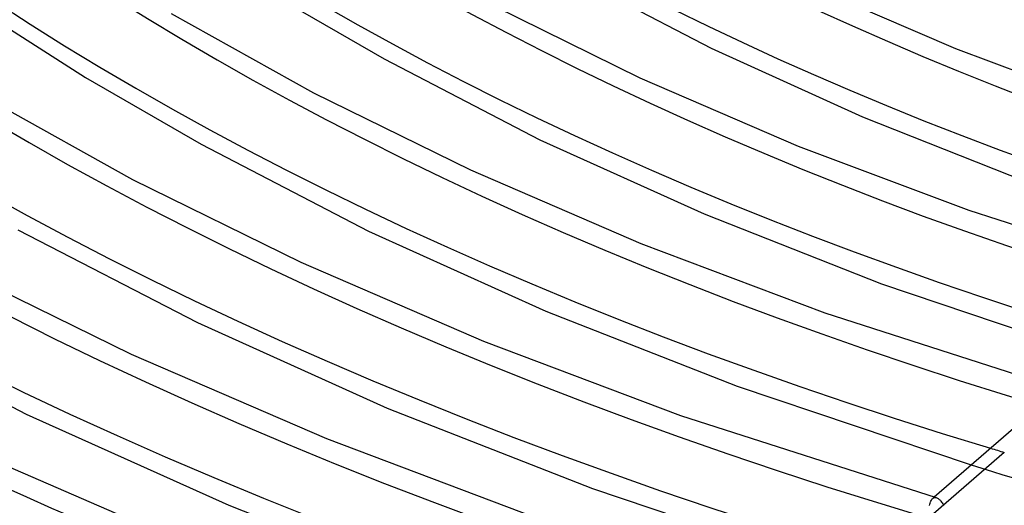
# Model space of a CAD drawing. Header units: millimetres. Extents: x -852 to 852, y -906 to 935.
# Tile 8 of 74: x -284 to -184, y 469 to 518. Entities that reach past the tile are written whole.
import ezdxf

# ---------------------------------------------------------------- set-up
doc = ezdxf.new("R2010")
doc.units = ezdxf.units.MM
doc.layers.add('HIDDEN', color=7, linetype='Continuous')
doc.layers.add('THICK', color=7, linetype='Continuous')

msp = doc.modelspace()

# ---------------------------------------------------------------- linework, layer by layer
at = {"layer": 'HIDDEN'}
for p, q in [((-184.083, 474.738), (-191.756, 468.093)), ((-187.421, 473.462), (-186.348, 473.131)), ((-186.348, 473.131), (-185.28, 472.804)), ((-185.28, 472.804), (-184.216, 472.481)), ((-184.216, 472.481), (-183.16, 472.163)), ((-191.503, 469.823), (-191.46, 469.908)), ((-191.46, 469.908), (-191.413, 469.981)), ((-191.413, 469.981), (-191.364, 470.042)), ((-191.364, 470.042), (-191.313, 470.091)), ((-191.162, 470.222), (-191.318, 470.087)), ((-191.313, 470.091), (-191.259, 470.131)), ((-191.259, 470.131), (-191.202, 470.159)), ((-191.202, 470.159), (-191.143, 470.175)), ((-191.143, 470.175), (-191.083, 470.181)), ((-191.083, 470.181), (-191.021, 470.177)), ((-191.021, 470.177), (-190.958, 470.162)), ((-191.649, 469.362), (-191.617, 469.496)), ((-191.617, 469.496), (-191.582, 469.617)), ((-191.582, 469.617), (-191.544, 469.726)), ((-191.544, 469.726), (-191.503, 469.823))]:
    msp.add_line(p, q, dxfattribs=at)
for centre, major_axis, start_param, end_param in [((0, 629.167), (-506.5, 0), 0, 2.617994), ((0, 629.159), (-273.585, 0), 0.028749, 1.028921), ((0, 629.159), (-450.86, 0), 0.021562, 1.036107), ((0, 629.159), (-425.535, 0), 0.022222, 1.035447), ((0, 629.159), (-400.21, 0), 0.022966, 1.034704), ((0, 629.159), (-374.885, 0), 0.02381, 1.03386), ((0, 629.159), (-349.56, 0), 0.024776, 1.032893), ((0, 629.159), (-324.235, 0), 0.025894, 1.031776), ((0, 629.159), (-298.91, 0), 0.0272, 1.030469), ((0, 629.159), (-476.185, 0), 0.020972, 1.036697), ((0, 629.159), (359.54, 0), -2.112793, -2.108302)]:
    msp.add_ellipse(centre, major_axis=major_axis, ratio=0.5, start_param=start_param, end_param=end_param, dxfattribs=at)
at = {"layer": 'THICK'}
for p, q in [((-228.268, 523.146), (-213.728, 515.581)), ((-203.77, 521.912), (-189.013, 515.549)), ((-257.502, 520.719), (-246.781, 514.505)), ((-235.626, 519.81), (-220.921, 512.596)), ((-268.33, 519.07), (-253.924, 511.057)), ((-286.025, 518.398), (-276.986, 512.63)), ((-213.728, 515.581), (-198.431, 508.646)), ((-189.013, 515.549), (-173.115, 509.558)), ((-246.781, 514.505), (-231.038, 506.336)), ((-276.986, 512.63), (-265.299, 505.866)), ((-220.921, 512.596), (-204.918, 505.695)), ((-287.673, 510.896), (-272.223, 502.303)), ((-253.924, 511.057), (-238.072, 503.279)), ((-198.431, 508.646), (-181.895, 502.111)), ((-265.299, 505.866), (-248.353, 497.094)), ((-231.038, 506.336), (-214.439, 498.831)), ((-204.918, 505.695), (-187.679, 499.198)), ((-238.072, 503.279), (-220.823, 495.842)), ((-272.223, 502.303), (-255.224, 493.963)), ((-214.439, 498.831), (-196.495, 491.761)), ((-187.679, 499.198), (-165.639, 492.097)), ((-283.82, 497.229), (-265.672, 487.853)), ((-248.353, 497.094), (-230.453, 489.019)), ((-220.823, 495.842), (-202.243, 488.839)), ((-255.224, 493.963), (-236.727, 485.988)), ((-290.521, 493.549), (-272.375, 484.646)), ((-196.495, 491.761), (-174.753, 484.433)), ((-230.453, 489.019), (-211.102, 481.415)), ((-202.243, 488.839), (-178.301, 481.131)), ((-302.344, 488.594), (-282.994, 478.615)), ((-265.672, 487.853), (-246.47, 479.209)), ((-236.727, 485.988), (-216.807, 478.48)), ((-272.375, 484.646), (-252.632, 476.134)), ((-211.102, 481.415), (-187.421, 473.462)), ((-246.47, 479.209), (-225.714, 471.071)), ((-282.994, 478.615), (-262.492, 469.402)), ((-216.807, 478.48), (-190.964, 470.164)), ((-182.422, 477.791), (-191.162, 470.222)), ((-252.632, 476.134), (-231.371, 468.121)), ((-289.526, 475.33), (-268.537, 466.28)), ((-225.714, 471.071), (-200.088, 462.492)), ((-190.958, 470.162), (-190.902, 470.141)), ((-190.902, 470.141), (-190.844, 470.113)), ((-190.844, 470.113), (-190.785, 470.077)), ((-190.785, 470.077), (-190.726, 470.033)), ((-190.726, 470.033), (-190.667, 469.983)), ((-190.667, 469.983), (-190.607, 469.926)), ((-190.607, 469.926), (-190.547, 469.863)), ((-262.492, 469.402), (-240.33, 460.728)), ((-190.547, 469.863), (-190.487, 469.793)), ((-190.487, 469.793), (-190.428, 469.716)), ((-190.428, 469.716), (-190.369, 469.634)), ((-190.369, 469.634), (-190.312, 469.546)), ((-190.312, 469.546), (-190.258, 469.454)), ((-190.258, 469.454), (-190.213, 469.363))]:
    msp.add_line(p, q, dxfattribs=at)
for centre, major_axis, start_param, end_param in [((0, 633.498), (556.5, 0), -3.141592, -0.523599), ((0, 633.498), (-501.5, 0), 0, 2.617994), ((0, 629.167), (-556.5, 0), 0, 2.617994), ((0, 629.159), (460.84, 0), -3.120271, -2.108748), ((0, 629.159), (435.515, 0), -3.11964, -2.109583), ((0, 629.159), (410.19, 0), -3.118931, -2.110521), ((0, 629.159), (384.865, 0), -3.118129, -2.111582), ((0, 629.159), (359.54, 0), -3.117214, -2.112793), ((0, 629.159), (334.215, 0), -3.11616, -2.114187), ((0, 629.159), (308.89, 0), -3.114933, -2.11581), ((0, 629.159), (283.565, 0), -3.113487, -2.117723), ((0, 629.159), (486.165, 0), -3.120836, -2.108001)]:
    msp.add_ellipse(centre, major_axis=major_axis, ratio=0.5, start_param=start_param, end_param=end_param, dxfattribs=at)

doc.saveas('drawing.dxf')
